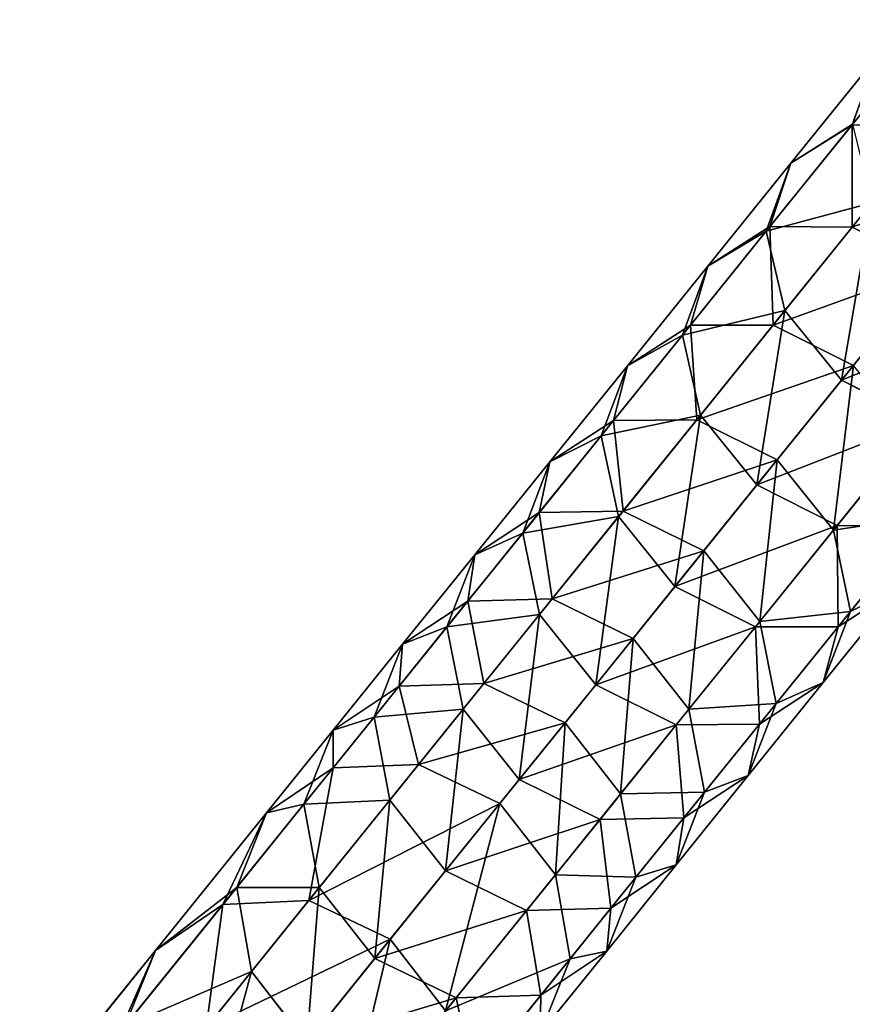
# Model space of a CAD drawing. Extents: x 61 to 680, y 107 to 1063.
# Tile 141 of 186: x 319 to 328, y 628 to 639. Entities that reach past the tile are written whole.
import ezdxf

# ---------------------------------------------------------------- set-up
doc = ezdxf.new("R2010")
doc.units = 0
doc.layers.get('0').update_dxf_attribs({"color": 13, "linetype": 'CONTINUOUS'})

# ---------------------------------------------------------------- blocks, each defined once
blk = doc.blocks.new('GROUP_7')
for p, q in [((76.774, 71.445, 2), (74.915, 75.263, 2)), ((76.535, 71.324, 1), (74.673, 75.15, 1)), ((75.884, 70.994, 0.268), (74.012, 74.842, 0.268)), ((74.995, 70.542), (73.108, 74.42)), ((76.774, 71.445, 2), (76.535, 71.324, 3)), ((76.535, 71.324, 1), (76.774, 71.445, 2)), ((78.76, 67.687, 2), (76.774, 71.445, 2)), ((75.884, 70.994, 0.268), (76.535, 71.324, 1)), ((78.526, 67.559, 3), (76.535, 71.324, 3)), ((78.526, 67.559, 1), (76.535, 71.324, 1)), ((74.995, 70.542), (75.884, 70.994, 0.268)), ((77.886, 67.208, 3.732), (75.884, 70.994, 3.732)), ((77.886, 67.208, 0.268), (75.884, 70.994, 0.268)), ((74.106, 70.091, 0.268), (74.995, 70.542)), ((77.011, 66.729), (74.995, 70.542)), ((76.136, 66.251, 0.268), (74.106, 70.091, 0.268)), ((75.496, 65.9, 1), (73.455, 69.761, 1)), ((78.76, 67.687, 2), (78.526, 67.559, 3)), ((78.526, 67.559, 1), (78.76, 67.687, 2)), ((79.94, 65.603, 2), (78.76, 67.687, 2)), ((78.526, 67.559, 3), (77.886, 67.208, 3.732)), ((77.886, 67.208, 0.268), (78.526, 67.559, 1)), ((79.709, 65.469, 3), (78.526, 67.559, 3)), ((79.709, 65.469, 1), (78.526, 67.559, 1)), ((77.886, 67.208, 3.732), (77.011, 66.729, 4)), ((77.011, 66.729), (77.886, 67.208, 0.268)), ((79.079, 65.102, 3.732), (77.886, 67.208, 3.732)), ((79.079, 65.102, 0.268), (77.886, 67.208, 0.268)), ((76.136, 66.251, 0.268), (77.011, 66.729)), ((77.011, 66.729, 4), (78.217, 64.6, 4)), ((78.217, 64.6), (77.011, 66.729)), ((75.496, 65.9, 1), (76.136, 66.251, 0.268)), ((77.355, 64.098, 0.268), (76.136, 66.251, 0.268)), ((77.355, 64.098, 3.732), (76.136, 66.251, 3.732)), ((75.261, 65.772, 2), (75.496, 65.9, 1)), ((76.725, 63.73, 1), (75.496, 65.9, 1)), ((76.725, 63.73, 3), (75.496, 65.9, 3)), ((76.494, 63.596, 2), (75.261, 65.772, 2)), ((79.94, 65.603, 2), (79.709, 65.469, 3)), ((79.709, 65.469, 1), (79.94, 65.603, 2)), ((81.173, 63.546, 2), (79.94, 65.603, 2)), ((79.709, 65.469, 3), (79.079, 65.102, 3.732)), ((79.079, 65.102, 0.268), (79.709, 65.469, 1)), ((80.945, 63.405, 3), (79.709, 65.469, 3)), ((80.945, 63.405, 1), (79.709, 65.469, 1)), ((79.079, 65.102, 3.732), (78.217, 64.6, 4)), ((78.217, 64.6), (79.079, 65.102, 0.268)), ((80.324, 63.023, 3.732), (79.079, 65.102, 3.732)), ((80.324, 63.023, 0.268), (79.079, 65.102, 0.268)), ((77.355, 64.098, 0.268), (78.217, 64.6)), ((78.217, 64.6, 4), (77.355, 64.098, 3.732)), ((78.217, 64.6, 4), (79.475, 62.5, 4)), ((79.475, 62.5), (78.217, 64.6)), ((76.725, 63.73, 1), (77.355, 64.098, 0.268)), ((77.355, 64.098, 3.732), (76.725, 63.73, 3)), ((78.626, 61.977, 0.268), (77.355, 64.098, 0.268)), ((78.626, 61.977, 3.732), (77.355, 64.098, 3.732)), ((76.494, 63.596, 2), (76.725, 63.73, 1)), ((76.725, 63.73, 3), (76.494, 63.596, 2)), ((78.004, 61.594, 1), (76.725, 63.73, 1)), ((78.004, 61.594, 3), (76.725, 63.73, 3)), ((77.776, 61.454, 2), (76.494, 63.596, 2)), ((81.173, 63.546, 2), (80.945, 63.405, 3)), ((80.945, 63.405, 1), (81.173, 63.546, 2)), ((82.455, 61.518, 2), (81.173, 63.546, 2)), ((80.945, 63.405, 3), (80.324, 63.023, 3.732)), ((80.324, 63.023, 0.268), (80.945, 63.405, 1)), ((82.231, 61.373, 3), (80.945, 63.405, 3)), ((82.231, 61.373, 1), (80.945, 63.405, 1)), ((80.324, 63.023, 3.732), (79.475, 62.5, 4)), ((79.475, 62.5), (80.324, 63.023, 0.268)), ((81.619, 60.975, 3.732), (80.324, 63.023, 3.732)), ((81.619, 60.975, 0.268), (80.324, 63.023, 0.268)), ((78.626, 61.977, 0.268), (79.475, 62.5)), ((79.475, 62.5, 4), (78.626, 61.977, 3.732)), ((79.475, 62.5, 4), (80.783, 60.432, 4)), ((80.783, 60.432), (79.475, 62.5)), ((78.004, 61.594, 1), (78.626, 61.977, 0.268)), ((78.626, 61.977, 3.732), (78.004, 61.594, 3)), ((79.947, 59.888, 0.268), (78.626, 61.977, 0.268)), ((79.947, 59.888, 3.732), (78.626, 61.977, 3.732)), ((77.776, 61.454, 2), (78.004, 61.594, 1)), ((78.004, 61.594, 3), (77.776, 61.454, 2)), ((79.335, 59.491, 1), (78.004, 61.594, 1)), ((79.335, 59.491, 3), (78.004, 61.594, 3)), ((79.111, 59.345, 2), (77.776, 61.454, 2)), ((82.455, 61.518, 2), (82.231, 61.373, 3)), ((82.231, 61.373, 1), (82.455, 61.518, 2)), ((83.787, 59.523, 2), (82.455, 61.518, 2)), ((82.231, 61.373, 3), (81.619, 60.975, 3.732)), ((81.619, 60.975, 0.268), (82.231, 61.373, 1)), ((83.567, 59.372, 3), (82.231, 61.373, 3)), ((83.567, 59.372, 1), (82.231, 61.373, 1)), ((81.619, 60.975, 3.732), (80.783, 60.432, 4)), ((80.783, 60.432), (81.619, 60.975, 0.268)), ((82.965, 58.96, 3.732), (81.619, 60.975, 3.732)), ((82.965, 58.96, 0.268), (81.619, 60.975, 0.268)), ((79.947, 59.888, 0.268), (80.783, 60.432)), ((80.783, 60.432, 4), (79.947, 59.888, 3.732)), ((80.783, 60.432, 4), (82.142, 58.396, 4)), ((82.142, 58.396), (80.783, 60.432)), ((79.335, 59.491, 1), (79.947, 59.888, 0.268)), ((79.947, 59.888, 3.732), (79.335, 59.491, 3)), ((81.319, 57.832, 0.268), (79.947, 59.888, 0.268)), ((81.319, 57.832, 3.732), (79.947, 59.888, 3.732)), ((83.787, 59.523, 2), (83.567, 59.372, 3)), ((83.567, 59.372, 1), (83.787, 59.523, 2)), ((85.167, 57.561, 2), (83.787, 59.523, 2)), ((79.111, 59.345, 2), (79.335, 59.491, 1)), ((79.335, 59.491, 3), (79.111, 59.345, 2)), ((80.717, 57.42, 1), (79.335, 59.491, 1)), ((80.717, 57.42, 3), (79.335, 59.491, 3)), ((80.497, 57.269, 2), (79.111, 59.345, 2)), ((83.567, 59.372, 3), (82.965, 58.96, 3.732)), ((82.965, 58.96, 0.268), (83.567, 59.372, 1)), ((84.95, 57.405, 3), (83.567, 59.372, 3)), ((84.95, 57.405, 1), (83.567, 59.372, 1)), ((82.965, 58.96, 3.732), (82.142, 58.396, 4)), ((82.142, 58.396), (82.965, 58.96, 0.268)), ((84.359, 56.978, 3.732), (82.965, 58.96, 3.732)), ((84.359, 56.978, 0.268), (82.965, 58.96, 0.268)), ((81.319, 57.832, 0.268), (82.142, 58.396)), ((82.142, 58.396, 4), (81.319, 57.832, 3.732)), ((82.142, 58.396, 4), (83.55, 56.394, 4)), ((83.55, 56.394), (82.142, 58.396)), ((80.717, 57.42, 1), (81.319, 57.832, 0.268)), ((81.319, 57.832, 3.732), (80.717, 57.42, 3)), ((82.742, 55.811, 0.268), (81.319, 57.832, 0.268)), ((82.742, 55.811, 3.732), (81.319, 57.832, 3.732)), ((84.95, 57.405, 1), (85.167, 57.561, 2)), ((80.497, 57.269, 2), (80.717, 57.42, 1)), ((80.717, 57.42, 3), (80.497, 57.269, 2)), ((82.15, 55.383, 1), (80.717, 57.42, 1)), ((82.15, 55.383, 3), (80.717, 57.42, 3)), ((84.359, 56.978, 0.268), (84.95, 57.405, 1)), ((86.382, 55.472, 1), (84.95, 57.405, 1)), ((81.933, 55.227, 2), (80.497, 57.269, 2)), ((83.55, 56.394), (84.359, 56.978, 0.268)), ((85.801, 55.03, 0.268), (84.359, 56.978, 0.268)), ((82.742, 55.811, 0.268), (83.55, 56.394)), ((83.55, 56.394, 4), (82.742, 55.811, 3.732)), ((85.007, 54.427), (83.55, 56.394)), ((82.15, 55.383, 1), (82.742, 55.811, 0.268)), ((82.742, 55.811, 3.732), (82.15, 55.383, 3)), ((84.213, 53.824, 0.268), (82.742, 55.811, 0.268)), ((84.213, 53.824, 3.732), (82.742, 55.811, 3.732)), ((86.382, 55.472, 1), (86.595, 55.634, 2)), ((81.933, 55.227, 2), (82.15, 55.383, 1)), ((82.15, 55.383, 3), (81.933, 55.227, 2)), ((83.632, 53.383, 1), (82.15, 55.383, 1)), ((83.632, 53.383, 3), (82.15, 55.383, 3)), ((85.801, 55.03, 0.268), (86.382, 55.472, 1)), ((87.86, 53.575, 1), (86.382, 55.472, 1)), ((83.419, 53.221, 2), (81.933, 55.227, 2)), ((85.007, 54.427), (85.801, 55.03, 0.268)), ((87.29, 53.119, 0.268), (85.801, 55.03, 0.268)), ((84.213, 53.824, 0.268), (85.007, 54.427)), ((86.511, 52.497), (85.007, 54.427)), ((83.632, 53.383, 1), (84.213, 53.824, 0.268)), ((84.213, 53.824, 3.732), (83.632, 53.383, 3)), ((85.732, 51.874, 0.268), (84.213, 53.824, 0.268)), ((87.29, 53.119, 0.268), (87.86, 53.575, 1)), ((83.419, 53.221, 2), (83.632, 53.383, 1)), ((83.632, 53.383, 3), (83.419, 53.221, 2)), ((85.162, 51.419, 1), (83.632, 53.383, 1)), ((85.162, 51.419, 3), (83.632, 53.383, 3)), ((84.953, 51.252, 2), (83.419, 53.221, 2)), ((86.511, 52.497), (87.29, 53.119, 0.268)), ((88.826, 51.245, 0.268), (87.29, 53.119, 0.268)), ((85.732, 51.874, 0.268), (86.511, 52.497)), ((88.062, 50.603), (86.511, 52.497)), ((85.162, 51.419, 1), (85.732, 51.874, 0.268)), ((87.298, 49.962, 0.268), (85.732, 51.874, 0.268)), ((84.953, 51.252, 2), (85.162, 51.419, 1)), ((85.162, 51.419, 3), (84.953, 51.252, 2)), ((86.739, 49.493, 1), (85.162, 51.419, 1)), ((86.535, 49.321, 2), (84.953, 51.252, 2))]:
    blk.add_line(p, q)
mesh = blk.add_polyface()
corners = [(76.774, 71.445, 2), (74.673, 75.15, 3), (76.535, 71.324, 3), (74.915, 75.263, 2)]
mesh.append_faces([[corners[k] for k in face] for face in [(0, 1, 2), (1, 0, 3)]], dxfattribs={"vtx0": -1})
mesh = blk.add_polyface()
corners = [(74.673, 75.15, 1), (76.774, 71.445, 2), (76.535, 71.324, 1), (74.915, 75.263, 2)]
mesh.append_faces([[corners[k] for k in face] for face in [(0, 1, 2), (1, 0, 3)]], dxfattribs={"vtx0": -1})
mesh = blk.add_polyface()
corners = [(74.673, 75.15, 1), (75.884, 70.994, 0.268), (74.012, 74.842, 0.268), (76.535, 71.324, 1)]
mesh.append_faces([[corners[k] for k in face] for face in [(0, 1, 2), (1, 0, 3)]], dxfattribs={"vtx0": -1})
mesh = blk.add_polyface()
corners = [(74.012, 74.842, 0.268), (74.995, 70.542), (73.108, 74.42), (75.884, 70.994, 0.268)]
mesh.append_faces([[corners[k] for k in face] for face in [(0, 1, 2), (1, 0, 3)]], dxfattribs={"vtx0": -1})
mesh = blk.add_polyface()
corners = [(73.108, 74.42), (74.106, 70.091, 0.268), (72.204, 73.999, 0.268), (74.995, 70.542)]
mesh.append_faces([[corners[k] for k in face] for face in [(0, 1, 2), (1, 0, 3)]], dxfattribs={"vtx0": -1})
mesh = blk.add_polyface()
corners = [(78.76, 67.687, 2), (76.535, 71.324, 3), (78.526, 67.559, 3), (76.774, 71.445, 2)]
mesh.append_faces([[corners[k] for k in face] for face in [(0, 1, 2), (1, 0, 3)]], dxfattribs={"vtx0": -1})
mesh = blk.add_polyface()
corners = [(76.535, 71.324, 1), (78.76, 67.687, 2), (78.526, 67.559, 1), (76.774, 71.445, 2)]
mesh.append_faces([[corners[k] for k in face] for face in [(0, 1, 2), (1, 0, 3)]], dxfattribs={"vtx0": -1})
mesh = blk.add_polyface()
corners = [(77.886, 67.208, 3.732), (76.535, 71.324, 3), (75.884, 70.994, 3.732), (78.526, 67.559, 3)]
mesh.append_faces([[corners[k] for k in face] for face in [(0, 1, 2), (1, 0, 3)]], dxfattribs={"vtx0": -1})
mesh = blk.add_polyface()
corners = [(76.535, 71.324, 1), (77.886, 67.208, 0.268), (75.884, 70.994, 0.268), (78.526, 67.559, 1)]
mesh.append_faces([[corners[k] for k in face] for face in [(0, 1, 2), (1, 0, 3)]], dxfattribs={"vtx0": -1})
mesh = blk.add_polyface()
corners = [(77.011, 66.729, 4), (75.884, 70.994, 3.732), (74.995, 70.542, 4), (77.886, 67.208, 3.732)]
mesh.append_faces([[corners[k] for k in face] for face in [(0, 1, 2), (1, 0, 3)]], dxfattribs={"vtx0": -1})
mesh = blk.add_polyface()
corners = [(75.884, 70.994, 0.268), (77.011, 66.729), (74.995, 70.542), (77.886, 67.208, 0.268)]
mesh.append_faces([[corners[k] for k in face] for face in [(0, 1, 2), (1, 0, 3)]], dxfattribs={"vtx0": -1})
mesh = blk.add_polyface()
corners = [(74.995, 70.542), (76.136, 66.251, 0.268), (74.106, 70.091, 0.268), (77.011, 66.729)]
mesh.append_faces([[corners[k] for k in face] for face in [(0, 1, 2), (1, 0, 3)]], dxfattribs={"vtx0": -1})
mesh = blk.add_polyface()
corners = [(74.106, 70.091, 0.268), (75.496, 65.9, 1), (73.455, 69.761, 1), (76.136, 66.251, 0.268)]
mesh.append_faces([[corners[k] for k in face] for face in [(0, 1, 2), (1, 0, 3)]], dxfattribs={"vtx0": -1})
mesh = blk.add_polyface()
corners = [(73.217, 69.64, 2), (75.496, 65.9, 1), (75.261, 65.772, 2), (73.455, 69.761, 1)]
mesh.append_faces([[corners[k] for k in face] for face in [(0, 1, 2), (1, 0, 3)]], dxfattribs={"vtx0": -1})
mesh = blk.add_polyface()
corners = [(79.94, 65.603, 2), (78.526, 67.559, 3), (79.709, 65.469, 3), (78.76, 67.687, 2)]
mesh.append_faces([[corners[k] for k in face] for face in [(0, 1, 2), (1, 0, 3)]], dxfattribs={"vtx0": -1})
mesh = blk.add_polyface()
corners = [(78.526, 67.559, 1), (79.94, 65.603, 2), (79.709, 65.469, 1), (78.76, 67.687, 2)]
mesh.append_faces([[corners[k] for k in face] for face in [(0, 1, 2), (1, 0, 3)]], dxfattribs={"vtx0": -1})
mesh = blk.add_polyface()
corners = [(79.079, 65.102, 3.732), (78.526, 67.559, 3), (77.886, 67.208, 3.732), (79.709, 65.469, 3)]
mesh.append_faces([[corners[k] for k in face] for face in [(0, 1, 2), (1, 0, 3)]], dxfattribs={"vtx0": -1})
mesh = blk.add_polyface()
corners = [(78.526, 67.559, 1), (79.079, 65.102, 0.268), (77.886, 67.208, 0.268), (79.709, 65.469, 1)]
mesh.append_faces([[corners[k] for k in face] for face in [(0, 1, 2), (1, 0, 3)]], dxfattribs={"vtx0": -1})
mesh = blk.add_polyface()
corners = [(78.217, 64.6, 4), (77.886, 67.208, 3.732), (77.011, 66.729, 4), (79.079, 65.102, 3.732)]
mesh.append_faces([[corners[k] for k in face] for face in [(0, 1, 2), (1, 0, 3)]], dxfattribs={"vtx0": -1})
mesh = blk.add_polyface()
corners = [(77.886, 67.208, 0.268), (78.217, 64.6), (77.011, 66.729), (79.079, 65.102, 0.268)]
mesh.append_faces([[corners[k] for k in face] for face in [(0, 1, 2), (1, 0, 3)]], dxfattribs={"vtx0": -1})
mesh = blk.add_polyface()
corners = [(77.011, 66.729), (77.355, 64.098, 0.268), (76.136, 66.251, 0.268), (78.217, 64.6)]
mesh.append_faces([[corners[k] for k in face] for face in [(0, 1, 2), (1, 0, 3)]], dxfattribs={"vtx0": -1})
mesh = blk.add_polyface()
corners = [(77.355, 64.098, 3.732), (77.011, 66.729, 4), (76.136, 66.251, 3.732), (78.217, 64.6, 4)]
mesh.append_faces([[corners[k] for k in face] for face in [(0, 1, 2), (1, 0, 3)]], dxfattribs={"vtx0": -1})
mesh = blk.add_polyface()
corners = [(76.136, 66.251, 0.268), (76.725, 63.73, 1), (75.496, 65.9, 1), (77.355, 64.098, 0.268)]
mesh.append_faces([[corners[k] for k in face] for face in [(0, 1, 2), (1, 0, 3)]], dxfattribs={"vtx0": -1})
mesh = blk.add_polyface()
corners = [(76.725, 63.73, 3), (76.136, 66.251, 3.732), (75.496, 65.9, 3), (77.355, 64.098, 3.732)]
mesh.append_faces([[corners[k] for k in face] for face in [(0, 1, 2), (1, 0, 3)]], dxfattribs={"vtx0": -1})
mesh = blk.add_polyface()
corners = [(75.261, 65.772, 2), (76.725, 63.73, 1), (76.494, 63.596, 2), (75.496, 65.9, 1)]
mesh.append_faces([[corners[k] for k in face] for face in [(0, 1, 2), (1, 0, 3)]], dxfattribs={"vtx0": -1})
mesh = blk.add_polyface()
corners = [(76.725, 63.73, 3), (75.261, 65.772, 2), (76.494, 63.596, 2), (75.496, 65.9, 3)]
mesh.append_faces([[corners[k] for k in face] for face in [(0, 1, 2), (1, 0, 3)]], dxfattribs={"vtx0": -1})
mesh = blk.add_polyface()
corners = [(81.173, 63.546, 2), (79.709, 65.469, 3), (80.945, 63.405, 3), (79.94, 65.603, 2)]
mesh.append_faces([[corners[k] for k in face] for face in [(0, 1, 2), (1, 0, 3)]], dxfattribs={"vtx0": -1})
mesh = blk.add_polyface()
corners = [(79.709, 65.469, 1), (81.173, 63.546, 2), (80.945, 63.405, 1), (79.94, 65.603, 2)]
mesh.append_faces([[corners[k] for k in face] for face in [(0, 1, 2), (1, 0, 3)]], dxfattribs={"vtx0": -1})
mesh = blk.add_polyface()
corners = [(80.324, 63.023, 3.732), (79.709, 65.469, 3), (79.079, 65.102, 3.732), (80.945, 63.405, 3)]
mesh.append_faces([[corners[k] for k in face] for face in [(0, 1, 2), (1, 0, 3)]], dxfattribs={"vtx0": -1})
mesh = blk.add_polyface()
corners = [(79.709, 65.469, 1), (80.324, 63.023, 0.268), (79.079, 65.102, 0.268), (80.945, 63.405, 1)]
mesh.append_faces([[corners[k] for k in face] for face in [(0, 1, 2), (1, 0, 3)]], dxfattribs={"vtx0": -1})
mesh = blk.add_polyface()
corners = [(79.475, 62.5, 4), (79.079, 65.102, 3.732), (78.217, 64.6, 4), (80.324, 63.023, 3.732)]
mesh.append_faces([[corners[k] for k in face] for face in [(0, 1, 2), (1, 0, 3)]], dxfattribs={"vtx0": -1})
mesh = blk.add_polyface()
corners = [(79.079, 65.102, 0.268), (79.475, 62.5), (78.217, 64.6), (80.324, 63.023, 0.268)]
mesh.append_faces([[corners[k] for k in face] for face in [(0, 1, 2), (1, 0, 3)]], dxfattribs={"vtx0": -1})
mesh = blk.add_polyface()
corners = [(78.217, 64.6), (78.626, 61.977, 0.268), (77.355, 64.098, 0.268), (79.475, 62.5)]
mesh.append_faces([[corners[k] for k in face] for face in [(0, 1, 2), (1, 0, 3)]], dxfattribs={"vtx0": -1})
mesh = blk.add_polyface()
corners = [(78.626, 61.977, 3.732), (78.217, 64.6, 4), (77.355, 64.098, 3.732), (79.475, 62.5, 4)]
mesh.append_faces([[corners[k] for k in face] for face in [(0, 1, 2), (1, 0, 3)]], dxfattribs={"vtx0": -1})
mesh = blk.add_polyface()
corners = [(77.355, 64.098, 0.268), (78.004, 61.594, 1), (76.725, 63.73, 1), (78.626, 61.977, 0.268)]
mesh.append_faces([[corners[k] for k in face] for face in [(0, 1, 2), (1, 0, 3)]], dxfattribs={"vtx0": -1})
mesh = blk.add_polyface()
corners = [(78.004, 61.594, 3), (77.355, 64.098, 3.732), (76.725, 63.73, 3), (78.626, 61.977, 3.732)]
mesh.append_faces([[corners[k] for k in face] for face in [(0, 1, 2), (1, 0, 3)]], dxfattribs={"vtx0": -1})
mesh = blk.add_polyface()
corners = [(76.494, 63.596, 2), (78.004, 61.594, 1), (77.776, 61.454, 2), (76.725, 63.73, 1)]
mesh.append_faces([[corners[k] for k in face] for face in [(0, 1, 2), (1, 0, 3)]], dxfattribs={"vtx0": -1})
mesh = blk.add_polyface()
corners = [(78.004, 61.594, 3), (76.494, 63.596, 2), (77.776, 61.454, 2), (76.725, 63.73, 3)]
mesh.append_faces([[corners[k] for k in face] for face in [(0, 1, 2), (1, 0, 3)]], dxfattribs={"vtx0": -1})
mesh = blk.add_polyface()
corners = [(82.455, 61.518, 2), (80.945, 63.405, 3), (82.231, 61.373, 3), (81.173, 63.546, 2)]
mesh.append_faces([[corners[k] for k in face] for face in [(0, 1, 2), (1, 0, 3)]], dxfattribs={"vtx0": -1})
mesh = blk.add_polyface()
corners = [(80.945, 63.405, 1), (82.455, 61.518, 2), (82.231, 61.373, 1), (81.173, 63.546, 2)]
mesh.append_faces([[corners[k] for k in face] for face in [(0, 1, 2), (1, 0, 3)]], dxfattribs={"vtx0": -1})
mesh = blk.add_polyface()
corners = [(81.619, 60.975, 3.732), (80.945, 63.405, 3), (80.324, 63.023, 3.732), (82.231, 61.373, 3)]
mesh.append_faces([[corners[k] for k in face] for face in [(0, 1, 2), (1, 0, 3)]], dxfattribs={"vtx0": -1})
mesh = blk.add_polyface()
corners = [(80.945, 63.405, 1), (81.619, 60.975, 0.268), (80.324, 63.023, 0.268), (82.231, 61.373, 1)]
mesh.append_faces([[corners[k] for k in face] for face in [(0, 1, 2), (1, 0, 3)]], dxfattribs={"vtx0": -1})
mesh = blk.add_polyface()
corners = [(80.783, 60.432, 4), (80.324, 63.023, 3.732), (79.475, 62.5, 4), (81.619, 60.975, 3.732)]
mesh.append_faces([[corners[k] for k in face] for face in [(0, 1, 2), (1, 0, 3)]], dxfattribs={"vtx0": -1})
mesh = blk.add_polyface()
corners = [(80.324, 63.023, 0.268), (80.783, 60.432), (79.475, 62.5), (81.619, 60.975, 0.268)]
mesh.append_faces([[corners[k] for k in face] for face in [(0, 1, 2), (1, 0, 3)]], dxfattribs={"vtx0": -1})
mesh = blk.add_polyface()
corners = [(79.475, 62.5), (79.947, 59.888, 0.268), (78.626, 61.977, 0.268), (80.783, 60.432)]
mesh.append_faces([[corners[k] for k in face] for face in [(0, 1, 2), (1, 0, 3)]], dxfattribs={"vtx0": -1})
mesh = blk.add_polyface()
corners = [(79.947, 59.888, 3.732), (79.475, 62.5, 4), (78.626, 61.977, 3.732), (80.783, 60.432, 4)]
mesh.append_faces([[corners[k] for k in face] for face in [(0, 1, 2), (1, 0, 3)]], dxfattribs={"vtx0": -1})
mesh = blk.add_polyface()
corners = [(78.626, 61.977, 0.268), (79.335, 59.491, 1), (78.004, 61.594, 1), (79.947, 59.888, 0.268)]
mesh.append_faces([[corners[k] for k in face] for face in [(0, 1, 2), (1, 0, 3)]], dxfattribs={"vtx0": -1})
mesh = blk.add_polyface()
corners = [(79.335, 59.491, 3), (78.626, 61.977, 3.732), (78.004, 61.594, 3), (79.947, 59.888, 3.732)]
mesh.append_faces([[corners[k] for k in face] for face in [(0, 1, 2), (1, 0, 3)]], dxfattribs={"vtx0": -1})
mesh = blk.add_polyface()
corners = [(77.776, 61.454, 2), (79.335, 59.491, 1), (79.111, 59.345, 2), (78.004, 61.594, 1)]
mesh.append_faces([[corners[k] for k in face] for face in [(0, 1, 2), (1, 0, 3)]], dxfattribs={"vtx0": -1})
mesh = blk.add_polyface()
corners = [(79.335, 59.491, 3), (77.776, 61.454, 2), (79.111, 59.345, 2), (78.004, 61.594, 3)]
mesh.append_faces([[corners[k] for k in face] for face in [(0, 1, 2), (1, 0, 3)]], dxfattribs={"vtx0": -1})
mesh = blk.add_polyface()
corners = [(83.787, 59.523, 2), (82.231, 61.373, 3), (83.567, 59.372, 3), (82.455, 61.518, 2)]
mesh.append_faces([[corners[k] for k in face] for face in [(0, 1, 2), (1, 0, 3)]], dxfattribs={"vtx0": -1})
mesh = blk.add_polyface()
corners = [(82.231, 61.373, 1), (83.787, 59.523, 2), (83.567, 59.372, 1), (82.455, 61.518, 2)]
mesh.append_faces([[corners[k] for k in face] for face in [(0, 1, 2), (1, 0, 3)]], dxfattribs={"vtx0": -1})
mesh = blk.add_polyface()
corners = [(82.965, 58.96, 3.732), (82.231, 61.373, 3), (81.619, 60.975, 3.732), (83.567, 59.372, 3)]
mesh.append_faces([[corners[k] for k in face] for face in [(0, 1, 2), (1, 0, 3)]], dxfattribs={"vtx0": -1})
mesh = blk.add_polyface()
corners = [(82.231, 61.373, 1), (82.965, 58.96, 0.268), (81.619, 60.975, 0.268), (83.567, 59.372, 1)]
mesh.append_faces([[corners[k] for k in face] for face in [(0, 1, 2), (1, 0, 3)]], dxfattribs={"vtx0": -1})
mesh = blk.add_polyface()
corners = [(82.142, 58.396, 4), (81.619, 60.975, 3.732), (80.783, 60.432, 4), (82.965, 58.96, 3.732)]
mesh.append_faces([[corners[k] for k in face] for face in [(0, 1, 2), (1, 0, 3)]], dxfattribs={"vtx0": -1})
mesh = blk.add_polyface()
corners = [(81.619, 60.975, 0.268), (82.142, 58.396), (80.783, 60.432), (82.965, 58.96, 0.268)]
mesh.append_faces([[corners[k] for k in face] for face in [(0, 1, 2), (1, 0, 3)]], dxfattribs={"vtx0": -1})
mesh = blk.add_polyface()
corners = [(80.783, 60.432), (81.319, 57.832, 0.268), (79.947, 59.888, 0.268), (82.142, 58.396)]
mesh.append_faces([[corners[k] for k in face] for face in [(0, 1, 2), (1, 0, 3)]], dxfattribs={"vtx0": -1})
mesh = blk.add_polyface()
corners = [(81.319, 57.832, 3.732), (80.783, 60.432, 4), (79.947, 59.888, 3.732), (82.142, 58.396, 4)]
mesh.append_faces([[corners[k] for k in face] for face in [(0, 1, 2), (1, 0, 3)]], dxfattribs={"vtx0": -1})
mesh = blk.add_polyface()
corners = [(79.947, 59.888, 0.268), (80.717, 57.42, 1), (79.335, 59.491, 1), (81.319, 57.832, 0.268)]
mesh.append_faces([[corners[k] for k in face] for face in [(0, 1, 2), (1, 0, 3)]], dxfattribs={"vtx0": -1})
mesh = blk.add_polyface()
corners = [(80.717, 57.42, 3), (79.947, 59.888, 3.732), (79.335, 59.491, 3), (81.319, 57.832, 3.732)]
mesh.append_faces([[corners[k] for k in face] for face in [(0, 1, 2), (1, 0, 3)]], dxfattribs={"vtx0": -1})
mesh = blk.add_polyface()
corners = [(85.167, 57.561, 2), (83.567, 59.372, 3), (84.95, 57.405, 3), (83.787, 59.523, 2)]
mesh.append_faces([[corners[k] for k in face] for face in [(0, 1, 2), (1, 0, 3)]], dxfattribs={"vtx0": -1})
mesh = blk.add_polyface()
corners = [(83.567, 59.372, 1), (85.167, 57.561, 2), (84.95, 57.405, 1), (83.787, 59.523, 2)]
mesh.append_faces([[corners[k] for k in face] for face in [(0, 1, 2), (1, 0, 3)]], dxfattribs={"vtx0": -1})
mesh = blk.add_polyface()
corners = [(79.111, 59.345, 2), (80.717, 57.42, 1), (80.497, 57.269, 2), (79.335, 59.491, 1)]
mesh.append_faces([[corners[k] for k in face] for face in [(0, 1, 2), (1, 0, 3)]], dxfattribs={"vtx0": -1})
mesh = blk.add_polyface()
corners = [(80.717, 57.42, 3), (79.111, 59.345, 2), (80.497, 57.269, 2), (79.335, 59.491, 3)]
mesh.append_faces([[corners[k] for k in face] for face in [(0, 1, 2), (1, 0, 3)]], dxfattribs={"vtx0": -1})
mesh = blk.add_polyface()
corners = [(84.359, 56.978, 3.732), (83.567, 59.372, 3), (82.965, 58.96, 3.732), (84.95, 57.405, 3)]
mesh.append_faces([[corners[k] for k in face] for face in [(0, 1, 2), (1, 0, 3)]], dxfattribs={"vtx0": -1})
mesh = blk.add_polyface()
corners = [(83.567, 59.372, 1), (84.359, 56.978, 0.268), (82.965, 58.96, 0.268), (84.95, 57.405, 1)]
mesh.append_faces([[corners[k] for k in face] for face in [(0, 1, 2), (1, 0, 3)]], dxfattribs={"vtx0": -1})
mesh = blk.add_polyface()
corners = [(83.55, 56.394, 4), (82.965, 58.96, 3.732), (82.142, 58.396, 4), (84.359, 56.978, 3.732)]
mesh.append_faces([[corners[k] for k in face] for face in [(0, 1, 2), (1, 0, 3)]], dxfattribs={"vtx0": -1})
mesh = blk.add_polyface()
corners = [(82.965, 58.96, 0.268), (83.55, 56.394), (82.142, 58.396), (84.359, 56.978, 0.268)]
mesh.append_faces([[corners[k] for k in face] for face in [(0, 1, 2), (1, 0, 3)]], dxfattribs={"vtx0": -1})
mesh = blk.add_polyface()
corners = [(82.142, 58.396), (82.742, 55.811, 0.268), (81.319, 57.832, 0.268), (83.55, 56.394)]
mesh.append_faces([[corners[k] for k in face] for face in [(0, 1, 2), (1, 0, 3)]], dxfattribs={"vtx0": -1})
mesh = blk.add_polyface()
corners = [(82.742, 55.811, 3.732), (82.142, 58.396, 4), (81.319, 57.832, 3.732), (83.55, 56.394, 4)]
mesh.append_faces([[corners[k] for k in face] for face in [(0, 1, 2), (1, 0, 3)]], dxfattribs={"vtx0": -1})
mesh = blk.add_polyface()
corners = [(81.319, 57.832, 0.268), (82.15, 55.383, 1), (80.717, 57.42, 1), (82.742, 55.811, 0.268)]
mesh.append_faces([[corners[k] for k in face] for face in [(0, 1, 2), (1, 0, 3)]], dxfattribs={"vtx0": -1})
mesh = blk.add_polyface()
corners = [(82.15, 55.383, 3), (81.319, 57.832, 3.732), (80.717, 57.42, 3), (82.742, 55.811, 3.732)]
mesh.append_faces([[corners[k] for k in face] for face in [(0, 1, 2), (1, 0, 3)]], dxfattribs={"vtx0": -1})
mesh = blk.add_polyface()
corners = [(84.95, 57.405, 1), (86.595, 55.634, 2), (86.382, 55.472, 1), (85.167, 57.561, 2)]
mesh.append_faces([[corners[k] for k in face] for face in [(0, 1, 2), (1, 0, 3)]], dxfattribs={"vtx0": -1})
mesh = blk.add_polyface()
corners = [(80.497, 57.269, 2), (82.15, 55.383, 1), (81.933, 55.227, 2), (80.717, 57.42, 1)]
mesh.append_faces([[corners[k] for k in face] for face in [(0, 1, 2), (1, 0, 3)]], dxfattribs={"vtx0": -1})
mesh = blk.add_polyface()
corners = [(82.15, 55.383, 3), (80.497, 57.269, 2), (81.933, 55.227, 2), (80.717, 57.42, 3)]
mesh.append_faces([[corners[k] for k in face] for face in [(0, 1, 2), (1, 0, 3)]], dxfattribs={"vtx0": -1})
mesh = blk.add_polyface()
corners = [(84.95, 57.405, 1), (85.801, 55.03, 0.268), (84.359, 56.978, 0.268), (86.382, 55.472, 1)]
mesh.append_faces([[corners[k] for k in face] for face in [(0, 1, 2), (1, 0, 3)]], dxfattribs={"vtx0": -1})
mesh = blk.add_polyface()
corners = [(84.359, 56.978, 0.268), (85.007, 54.427), (83.55, 56.394), (85.801, 55.03, 0.268)]
mesh.append_faces([[corners[k] for k in face] for face in [(0, 1, 2), (1, 0, 3)]], dxfattribs={"vtx0": -1})
mesh = blk.add_polyface()
corners = [(83.55, 56.394), (84.213, 53.824, 0.268), (82.742, 55.811, 0.268), (85.007, 54.427)]
mesh.append_faces([[corners[k] for k in face] for face in [(0, 1, 2), (1, 0, 3)]], dxfattribs={"vtx0": -1})
mesh = blk.add_polyface()
corners = [(84.213, 53.824, 3.732), (83.55, 56.394, 4), (82.742, 55.811, 3.732), (85.007, 54.427, 4)]
mesh.append_faces([[corners[k] for k in face] for face in [(0, 1, 2), (1, 0, 3)]], dxfattribs={"vtx0": -1})
mesh = blk.add_polyface()
corners = [(83.632, 53.383, 3), (82.742, 55.811, 3.732), (82.15, 55.383, 3), (84.213, 53.824, 3.732)]
mesh.append_faces([[corners[k] for k in face] for face in [(0, 1, 2), (1, 0, 3)]], dxfattribs={"vtx0": -1})
mesh = blk.add_polyface()
corners = [(82.742, 55.811, 0.268), (83.632, 53.383, 1), (82.15, 55.383, 1), (84.213, 53.824, 0.268)]
mesh.append_faces([[corners[k] for k in face] for face in [(0, 1, 2), (1, 0, 3)]], dxfattribs={"vtx0": -1})
mesh = blk.add_polyface()
corners = [(86.382, 55.472, 1), (88.069, 53.741, 2), (87.86, 53.575, 1), (86.595, 55.634, 2)]
mesh.append_faces([[corners[k] for k in face] for face in [(0, 1, 2), (1, 0, 3)]], dxfattribs={"vtx0": -1})
mesh = blk.add_polyface()
corners = [(81.933, 55.227, 2), (83.632, 53.383, 1), (83.419, 53.221, 2), (82.15, 55.383, 1)]
mesh.append_faces([[corners[k] for k in face] for face in [(0, 1, 2), (1, 0, 3)]], dxfattribs={"vtx0": -1})
mesh = blk.add_polyface()
corners = [(83.632, 53.383, 3), (81.933, 55.227, 2), (83.419, 53.221, 2), (82.15, 55.383, 3)]
mesh.append_faces([[corners[k] for k in face] for face in [(0, 1, 2), (1, 0, 3)]], dxfattribs={"vtx0": -1})
mesh = blk.add_polyface()
corners = [(86.382, 55.472, 1), (87.29, 53.119, 0.268), (85.801, 55.03, 0.268), (87.86, 53.575, 1)]
mesh.append_faces([[corners[k] for k in face] for face in [(0, 1, 2), (1, 0, 3)]], dxfattribs={"vtx0": -1})
mesh = blk.add_polyface()
corners = [(85.801, 55.03, 0.268), (86.511, 52.497), (85.007, 54.427), (87.29, 53.119, 0.268)]
mesh.append_faces([[corners[k] for k in face] for face in [(0, 1, 2), (1, 0, 3)]], dxfattribs={"vtx0": -1})
mesh = blk.add_polyface()
corners = [(85.007, 54.427), (85.732, 51.874, 0.268), (84.213, 53.824, 0.268), (86.511, 52.497)]
mesh.append_faces([[corners[k] for k in face] for face in [(0, 1, 2), (1, 0, 3)]], dxfattribs={"vtx0": -1})
mesh = blk.add_polyface()
corners = [(84.213, 53.824, 0.268), (85.162, 51.419, 1), (83.632, 53.383, 1), (85.732, 51.874, 0.268)]
mesh.append_faces([[corners[k] for k in face] for face in [(0, 1, 2), (1, 0, 3)]], dxfattribs={"vtx0": -1})
mesh = blk.add_polyface()
corners = [(85.162, 51.419, 3), (84.213, 53.824, 3.732), (83.632, 53.383, 3), (85.732, 51.874, 3.732)]
mesh.append_faces([[corners[k] for k in face] for face in [(0, 1, 2), (1, 0, 3)]], dxfattribs={"vtx0": -1})
mesh = blk.add_polyface()
corners = [(87.86, 53.575, 1), (88.826, 51.245, 0.268), (87.29, 53.119, 0.268), (89.385, 51.714, 1)]
mesh.append_faces([[corners[k] for k in face] for face in [(0, 1, 2), (1, 0, 3)]], dxfattribs={"vtx0": -1})
mesh = blk.add_polyface()
corners = [(83.419, 53.221, 2), (85.162, 51.419, 1), (84.953, 51.252, 2), (83.632, 53.383, 1)]
mesh.append_faces([[corners[k] for k in face] for face in [(0, 1, 2), (1, 0, 3)]], dxfattribs={"vtx0": -1})
mesh = blk.add_polyface()
corners = [(85.162, 51.419, 3), (83.419, 53.221, 2), (84.953, 51.252, 2), (83.632, 53.383, 3)]
mesh.append_faces([[corners[k] for k in face] for face in [(0, 1, 2), (1, 0, 3)]], dxfattribs={"vtx0": -1})
mesh = blk.add_polyface()
corners = [(87.29, 53.119, 0.268), (88.062, 50.603), (86.511, 52.497), (88.826, 51.245, 0.268)]
mesh.append_faces([[corners[k] for k in face] for face in [(0, 1, 2), (1, 0, 3)]], dxfattribs={"vtx0": -1})
mesh = blk.add_polyface()
corners = [(86.511, 52.497), (87.298, 49.962, 0.268), (85.732, 51.874, 0.268), (88.062, 50.603)]
mesh.append_faces([[corners[k] for k in face] for face in [(0, 1, 2), (1, 0, 3)]], dxfattribs={"vtx0": -1})
mesh = blk.add_polyface()
corners = [(85.732, 51.874, 0.268), (86.739, 49.493, 1), (85.162, 51.419, 1), (87.298, 49.962, 0.268)]
mesh.append_faces([[corners[k] for k in face] for face in [(0, 1, 2), (1, 0, 3)]], dxfattribs={"vtx0": -1})
mesh = blk.add_polyface()
corners = [(84.953, 51.252, 2), (86.739, 49.493, 1), (86.535, 49.321, 2), (85.162, 51.419, 1)]
mesh.append_faces([[corners[k] for k in face] for face in [(0, 1, 2), (1, 0, 3)]], dxfattribs={"vtx0": -1})
mesh = blk.add_polyface()
corners = [(86.739, 49.493, 3), (84.953, 51.252, 2), (86.535, 49.321, 2), (85.162, 51.419, 3)]
mesh.append_faces([[corners[k] for k in face] for face in [(0, 1, 2), (1, 0, 3)]], dxfattribs={"vtx0": -1})
blk = doc.blocks.new('GROUP_15')
at = {"extrusion": (0.778243, -0.627963, -5.97172e-16), "rotation": 360}
blk.add_blockref('GROUP_7', (26.955, 0, -1.577), dxfattribs=at)
blk = doc.blocks.new('GROUP_9')
blk.add_blockref('GROUP_15', (184.815, 441.263))

msp = doc.modelspace()

# ---------------------------------------------------------------- block references
msp.add_blockref('GROUP_9', (72.909, 107.246, -0.5))

doc.saveas('drawing.dxf')
